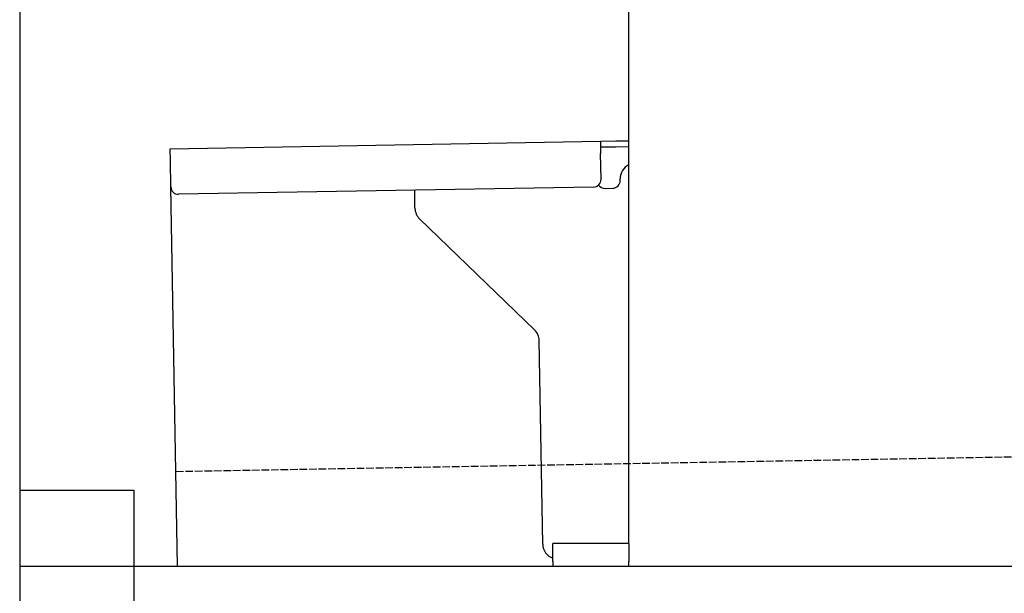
# Model space of a CAD drawing. Extents: x 1073 to 6773, y 6341 to 11366.
# Tile 2 of 58: x 1073 to 1719, y 8045 to 8422. Entities that reach past the tile are written whole.
import ezdxf

# ---------------------------------------------------------------- set-up
doc = ezdxf.new("R2010")
doc.units = 0
doc.linetypes.add('GEN3', pattern=[6.25, 5, -1.25])
doc.layers.get('0').update_dxf_attribs({"linetype": 'CONTINUOUS'})
doc.layers.add('3', color=6, linetype='GEN3')

msp = doc.modelspace()

# ---------------------------------------------------------------- linework, layer by layer
for p, q in [((1072.77, 10865.9), (1072.77, 6515.9)), ((1472.77, 8077.85), (1472.77, 8618.02)), ((1171.58, 8337.28), (1454.03, 8342.21)), ((1454.03, 8342.21), (1464.03, 8342.38)), ((1454.03, 8342.21), (1454.17, 8334.21)), ((1464.03, 8342.38), (1472.77, 8342.53)), ((1472.77, 8338.53), (1464.1, 8338.38)), ((1171.72, 8329.28), (1171.58, 8337.28)), ((1464.1, 8338.38), (1454.1, 8338.21)), ((1454.47, 8317.21), (1454.17, 8334.21)), ((1172.01, 8312.28), (1171.72, 8329.28)), ((1466.99, 8316.43), (1466.97, 8317.43)), ((1176.36, 8063.02), (1172.01, 8312.28)), ((1449.56, 8312.12), (1177.1, 8307.37)), ((1332.28, 8298.22), (1332.08, 8310.07)), ((1457.08, 8311.26), (1462.07, 8311.34)), ((1410.76, 8218.36), (1335.34, 8291.2)), ((1416.15, 8077.51), (1413.81, 8211.34)), ((1072.77, 8113.02), (1147.77, 8113.02)), ((1147.77, 8113.02), (1147.77, 7908.02)), ((1472.77, 8078.02), (1422.77, 8078.02)), ((1422.77, 8066.02), (1422.77, 8078.02)), ((1472.77, 8077.85), (1472.77, 8066.02)), ((1072.77, 8063.02), (1812.77, 8063.02)), ((1422.77, 8066.02), (1422.77, 8063.02)), ((1472.77, 8063.02), (1472.77, 8066.02))]:
    msp.add_line(p, q)
for centre, radius, start, end in [((1476.97, 8317.6), 10, 114.78744, 181), ((1449.47, 8317.12), 5, 271, 1), ((1456.99, 8316.25), 5, 214.23672, 271), ((1461.99, 8316.34), 5, 271, 1), ((1177.01, 8312.37), 5, 181, 271), ((1342.28, 8298.39), 10, 181, 226), ((1403.81, 8211.17), 10, 1, 46), ((1426.15, 8077.68), 10, 181, 250.29343)]:
    msp.add_arc(centre, radius, start, end)
at = {"layer": '3'}
msp.add_line((1175.28, 8125.31), (6230.44, 8213.55), dxfattribs=at)

doc.saveas('drawing.dxf')
